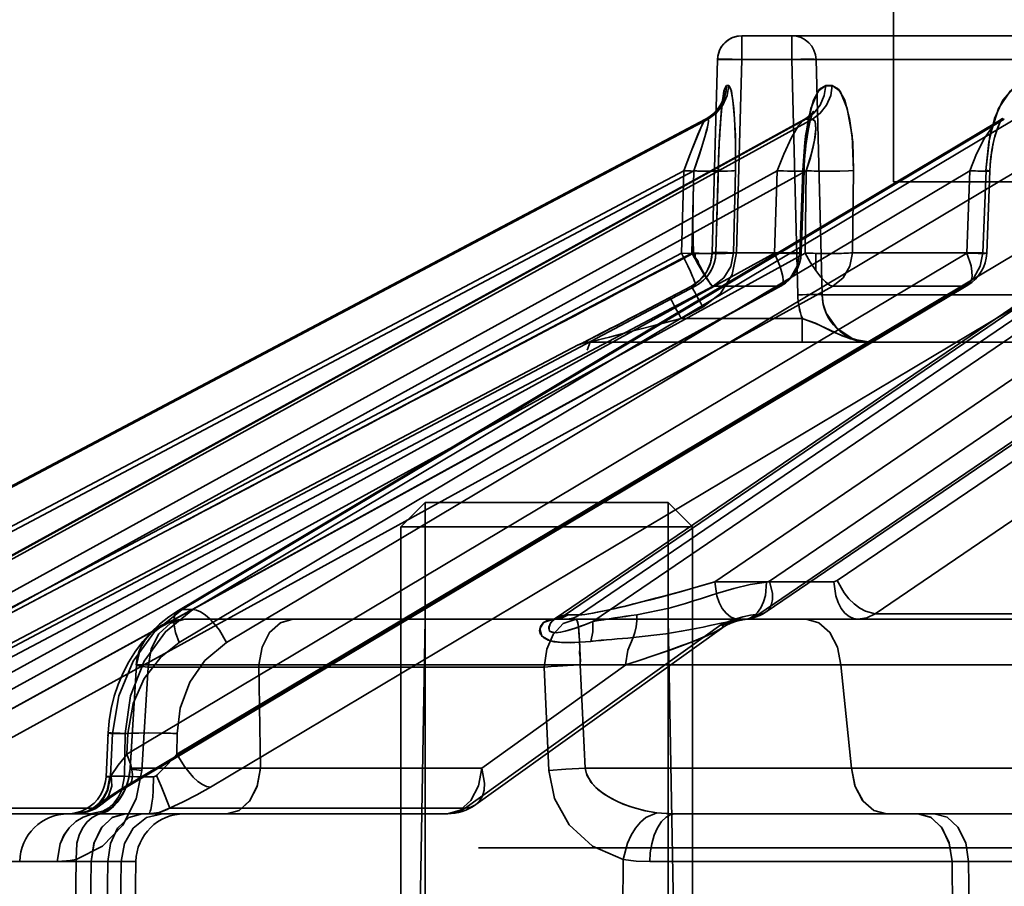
# Model space of a CAD drawing. Header units: millimetres. Extents: x 42175 to 97175, y 10092 to 468192.
# Tile 44 of 256: x 62391 to 62412, y 25522 to 25540. Entities that reach past the tile are written whole.
import ezdxf

# ---------------------------------------------------------------- set-up
doc = ezdxf.new("R2010")
doc.units = ezdxf.units.MM
doc.header["$XCLIPFRAME"] = 2
doc.layers.add('EC-MTR_250-0_7OBJ', color=8, linetype='Continuous')
doc.layers.add('HEX_HEAD_SCR_M6X16OBJ', color=8, linetype='Continuous')
picture_1 = doc.add_image_def('image1.bmp', size_in_pixel=(951, 911))

msp = doc.modelspace()

# ---------------------------------------------------------------- linework, layer by layer
at = {"layer": 'EC-MTR_250-0_7OBJ', "color": 8, "linetype": 'Continuous', "lineweight": 35, "ltscale": 100}
for p, q in [((62409.409, 25536.827), (62409.409, 25595.327)), ((62406.289, 25539.34), (62406.289, 25539.827)), ((62458.107, 25539.827), (62406.289, 25539.827)), ((62407.316, 25539.34), (62407.316, 25539.827)), ((62405.789, 25539.341), (62405.681, 25535.364)), ((62405.681, 25535.364), (62405.79, 25539.34)), ((62458.127, 25539.34), (62405.79, 25539.34)), ((62406.181, 25535.364), (62406.289, 25539.34)), ((62407.438, 25534.501), (62407.316, 25539.34)), ((62407.937, 25534.501), (62407.815, 25539.34)), ((62407.815, 25539.34), (62407.937, 25534.501)), ((62405.895, 25538.505), (62405.885, 25538.478)), ((62405.891, 25538.455), (62405.895, 25538.483)), ((62405.901, 25538.522), (62405.895, 25538.504)), ((62405.87, 25538.446), (62405.849, 25538.407)), ((62405.869, 25538.262), (62405.873, 25538.308)), ((62405.885, 25538.478), (62405.87, 25538.445)), ((62405.878, 25538.349), (62405.882, 25538.388)), ((62405.882, 25538.388), (62405.887, 25538.424)), ((62405.887, 25538.423), (62405.891, 25538.455)), ((62386.472, 25528.027), (62405.548, 25538.115)), ((62405.544, 25538.114), (62386.472, 25528.027)), ((62386.52, 25528.028), (62405.593, 25538.115)), ((62407.57, 25538.105), (62389.236, 25528.021)), ((62389.265, 25528.028), (62407.605, 25538.115)), ((62389.399, 25528.028), (62407.739, 25538.115)), ((62411.586, 25538.083), (62394.702, 25528.007)), ((62394.783, 25528.028), (62411.686, 25538.115)), ((62395.001, 25528.028), (62411.903, 25538.115)), ((62402.655, 25527.917), (62417.633, 25538.115)), ((62402.951, 25527.919), (62417.926, 25538.115)), ((62405.656, 25538.186), (62405.602, 25538.148)), ((62405.856, 25538.11), (62405.86, 25538.164)), ((62405.864, 25538.214), (62405.869, 25538.262)), ((62407.746, 25538.255), (62407.729, 25538.233)), ((62411.616, 25538.104), (62411.586, 25538.083)), ((62411.635, 25538.119), (62411.615, 25538.103)), ((62417.436, 25538.044), (62402.451, 25527.842)), ((62405.835, 25537.808), (62405.843, 25537.936)), ((62405.839, 25537.873), (62405.847, 25537.996)), ((62405.824, 25537.601), (62405.832, 25537.741)), ((62405.828, 25537.672), (62405.835, 25537.808)), ((62405.832, 25537.741), (62405.839, 25537.873)), ((62405.818, 25537.453), (62405.824, 25537.601)), ((62407.596, 25537.472), (62407.607, 25537.569)), ((62405.806, 25537.138), (62405.812, 25537.299)), ((62405.812, 25537.299), (62405.818, 25537.453)), ((62407.579, 25537.267), (62407.587, 25537.372)), ((62405.756, 25535.362), (62405.806, 25537.138)), ((62386.753, 25527.348), (62405.097, 25537.05)), ((62386.955, 25527.348), (62405.299, 25537.05)), ((62389.375, 25527.348), (62407.015, 25537.05)), ((62389.974, 25527.348), (62407.613, 25537.05)), ((62394.722, 25527.348), (62410.979, 25537.05)), ((62395.694, 25527.348), (62411.95, 25537.05)), ((62403.226, 25527.782), (62416.837, 25537.05)), ((62405.097, 25537.05), (62405.049, 25535.357)), ((62405.263, 25535.357), (62405.299, 25537.05)), ((62405.733, 25528.599), (62418.144, 25537.05)), ((62405.802, 25537.057), (62405.754, 25535.364)), ((62406.156, 25537.057), (62406.119, 25535.364)), ((62406.119, 25535.364), (62406.156, 25537.057)), ((62407.015, 25537.05), (62406.957, 25535.357)), ((62407.541, 25537.057), (62407.484, 25535.364)), ((62407.511, 25535.358), (62407.568, 25537.05)), ((62407.613, 25537.05), (62407.59, 25535.357)), ((62408.588, 25537.057), (62408.564, 25535.364)), ((62408.564, 25535.364), (62408.588, 25537.057)), ((62410.979, 25537.05), (62410.914, 25535.357)), ((62411.324, 25535.354), (62411.389, 25537.047)), ((62409.409, 25536.827), (62511.109, 25536.827)), ((62385.564, 25525.056), (62405.049, 25535.357)), ((62385.777, 25525.056), (62405.263, 25535.357)), ((62388.221, 25525.056), (62406.957, 25535.357)), ((62388.853, 25525.056), (62407.59, 25535.357)), ((62393.646, 25525.056), (62410.914, 25535.357)), ((62394.673, 25525.056), (62411.94, 25535.357)), ((62405.326, 25535.355), (62405.326, 25535.238)), ((62405.673, 25535.272), (62405.653, 25535.179)), ((62405.681, 25535.364), (62405.673, 25535.271)), ((62405.754, 25535.364), (62405.681, 25535.364)), ((62407.484, 25535.364), (62406.119, 25535.364)), ((62406.859, 25528.614), (62416.767, 25535.357)), ((62407.808, 25534.998), (62407.808, 25535.353)), ((62408.252, 25528.622), (62418.148, 25535.357)), ((62411.242, 25535.364), (62408.564, 25535.364)), ((62405.654, 25535.18), (62405.623, 25535.089)), ((62405.474, 25534.85), (62405.406, 25534.783)), ((62405.533, 25534.924), (62405.473, 25534.849)), ((62405.583, 25535.005), (62405.533, 25534.924)), ((62385.698, 25524.299), (62405.33, 25534.678)), ((62385.843, 25524.376), (62405.328, 25534.677)), ((62386.211, 25524.376), (62405.696, 25534.677)), ((62388.334, 25524.376), (62407.071, 25534.677)), ((62388.361, 25524.383), (62407.097, 25534.684)), ((62389.425, 25524.376), (62408.16, 25534.677)), ((62393.59, 25524.376), (62410.859, 25534.677)), ((62393.667, 25524.397), (62410.934, 25534.698)), ((62395.361, 25524.376), (62412.627, 25534.677)), ((62405.252, 25534.677), (62404.73, 25534.402)), ((62405.252, 25534.677), (62404.808, 25534.443)), ((62405.252, 25534.677), (62404.808, 25534.443)), ((62405.333, 25534.726), (62405.252, 25534.677)), ((62405.328, 25534.677), (62405.252, 25534.677)), ((62405.407, 25534.784), (62405.332, 25534.725)), ((62407.071, 25534.677), (62405.696, 25534.677)), ((62406.635, 25527.934), (62416.544, 25534.677)), ((62406.791, 25527.981), (62416.699, 25534.723)), ((62410.859, 25534.677), (62408.16, 25534.677)), ((62409.029, 25527.942), (62418.924, 25534.677)), ((62412.817, 25534.501), (62407.937, 25534.501)), ((62404.472, 25534.267), (62404.27, 25534.162)), ((62404.73, 25534.402), (62404.472, 25534.267)), ((62404.508, 25534.286), (62404.472, 25534.267)), ((62405.041, 25534.014), (62405.486, 25534.248)), ((62405.486, 25534.248), (62405.484, 25534.247)), ((62404.114, 25534.08), (62403.967, 25534.003)), ((62404.27, 25534.162), (62404.114, 25534.08)), ((62403.726, 25533.878), (62403.603, 25533.814)), ((62403.857, 25533.946), (62403.726, 25533.878)), ((62403.967, 25534.003), (62403.857, 25533.946)), ((62403.884, 25533.96), (62403.857, 25533.946)), ((62407.532, 25534.014), (62405.041, 25534.014)), ((62407.532, 25534.014), (62407.532, 25533.527)), ((62403.322, 25533.669), (62403.101, 25533.555)), ((62403.603, 25533.814), (62403.304, 25533.659)), ((62402.921, 25533.47), (62384.819, 25523.942)), ((62402.921, 25533.47), (62402.93, 25533.47)), ((62402.959, 25533.484), (62402.959, 25533.483)), ((62402.982, 25533.495), (62402.97, 25533.489)), ((62403.016, 25533.512), (62402.982, 25533.495)), ((62403.116, 25533.563), (62403.016, 25533.512)), ((62403.154, 25533.527), (62407.532, 25533.527)), ((62407.532, 25533.527), (62408.937, 25533.527)), ((62408.937, 25533.527), (62458.272, 25533.527)), ((62408.179, 25528.599), (62405.733, 25528.599)), ((62394.702, 25528.007), (62394.505, 25527.877)), ((62395.001, 25528.028), (62394.783, 25528.028)), ((62402.427, 25527.827), (62394.835, 25527.827)), ((62399.776, 25527.827), (62399.637, 25519.827)), ((62402.419, 25527.826), (62402.422, 25527.827)), ((62402.426, 25527.829), (62402.421, 25527.827)), ((62402.663, 25527.827), (62402.427, 25527.827)), ((62402.451, 25527.842), (62402.437, 25527.833)), ((62412.693, 25527.827), (62402.663, 25527.827)), ((62402.715, 25527.919), (62402.951, 25527.919)), ((62404.776, 25527.827), (62404.916, 25519.827)), ((62415.787, 25527.942), (62409.029, 25527.942)), ((62400.601, 25523.942), (62405.858, 25527.712)), ((62400.816, 25524.015), (62405.868, 25527.64)), ((62405.869, 25527.64), (62405.944, 25527.689)), ((62405.942, 25527.688), (62406.023, 25527.731)), ((62393.841, 25526.891), (62393.709, 25524.759)), ((62393.713, 25524.763), (62393.841, 25526.891)), ((62393.954, 25524.717), (62394.084, 25526.845)), ((62402.226, 25526.845), (62394.084, 25526.845)), ((62403.899, 25526.889), (62396.357, 25526.89)), ((62396.357, 25526.89), (62396.392, 25524.765)), ((62396.392, 25524.765), (62396.357, 25526.89)), ((62403.9, 25526.89), (62400.939, 25524.765)), ((62402.318, 25524.717), (62402.226, 25526.845)), ((62403.067, 25524.763), (62402.964, 25526.891)), ((62415.865, 25526.889), (62408.323, 25526.89)), ((62408.323, 25526.89), (62408.546, 25524.765)), ((62408.546, 25524.765), (62408.323, 25526.89)), ((62393.215, 25524.59), (62393.257, 25525.487)), ((62393.31, 25524.599), (62393.351, 25525.478)), ((62393.61, 25525.478), (62393.351, 25525.478)), ((62393.597, 25524.599), (62393.61, 25525.478)), ((62393.646, 25525.056), (62393.666, 25525.478)), ((62394.673, 25525.056), (62394.679, 25525.478)), ((62400.939, 25524.765), (62396.392, 25524.765)), ((62413.093, 25524.765), (62408.546, 25524.765)), ((62393.597, 25524.599), (62393.31, 25524.599)), ((62392.963, 25523.942), (62388.565, 25523.942)), ((62400.601, 25523.942), (62394.522, 25523.942)), ((62393.616, 25523.827), (62384.871, 25523.827)), ((62393.956, 25523.827), (62393.616, 25523.827)), ((62400.233, 25523.827), (62393.956, 25523.827)), ((62404.927, 25523.827), (62409.905, 25523.827)), ((62409.905, 25523.827), (62410.244, 25523.827)), ((62410.244, 25523.827), (62423.905, 25523.827)), ((62527.392, 25523.127), (62400.873, 25523.127)), ((62393.83, 25522.845), (62383.869, 25522.845)), ((62392.91, 25522.844), (62391.44, 25522.845)), ((62392.576, 25520.845), (62392.604, 25522.889)), ((62392.909, 25522.845), (62392.885, 25520.845)), ((62393.225, 25520.845), (62393.249, 25522.845)), ((62393.498, 25520.845), (62393.528, 25522.845)), ((62393.795, 25520.845), (62393.83, 25522.845)), ((62403.828, 25520.845), (62403.851, 25522.889)), ((62404.396, 25522.845), (62451.416, 25522.845)), ((62410.636, 25520.845), (62410.611, 25522.845)), ((62410.951, 25522.845), (62410.976, 25520.845))]:
    msp.add_line(p, q, dxfattribs=at)
at = {"layer": 'EC-MTR_250-0_7OBJ', "color": 8, "linetype": 'Continuous', "lineweight": 35, "ltscale": 100, "flags": 128}
for points in [[(62406.15, 25539.807), (62406.085, 25539.783), (62406.023, 25539.75), (62405.966, 25539.709), (62405.916, 25539.66), (62405.873, 25539.605), (62405.838, 25539.544), (62405.813, 25539.479), (62405.796, 25539.411), (62405.789, 25539.341)], [(62406.289, 25539.827), (62406.219, 25539.822), (62406.15, 25539.807)], [(62405.79, 25539.34), (62405.806, 25539.344), (62405.822, 25539.344), (62405.842, 25539.345), (62405.867, 25539.346), (62405.929, 25539.346), (62406.005, 25539.346), (62406.093, 25539.344), (62406.189, 25539.343), (62406.289, 25539.34)], [(62406.289, 25539.34), (62406.189, 25539.343), (62406.093, 25539.344), (62406.005, 25539.346), (62405.929, 25539.346), (62405.867, 25539.346), (62405.842, 25539.345), (62405.822, 25539.344), (62405.806, 25539.344), (62405.796, 25539.343)], [(62407.316, 25539.34), (62407.411, 25539.342), (62407.502, 25539.344), (62407.587, 25539.345), (62407.662, 25539.345), (62407.724, 25539.345), (62407.75, 25539.344), (62407.771, 25539.344), (62407.789, 25539.343), (62407.802, 25539.342), (62407.815, 25539.34)], [(62405.593, 25538.115), (62405.762, 25538.234), (62405.898, 25538.4), (62405.985, 25538.597), (62406.018, 25538.802)], [(62405.802, 25537.057), (62405.824, 25537.637), (62405.854, 25538.127), (62405.89, 25538.5), (62405.931, 25538.727), (62405.973, 25538.802)], [(62405.973, 25538.802), (62405.92, 25538.686), (62405.871, 25538.332), (62405.831, 25537.768), (62405.802, 25537.057)], [(62406.018, 25538.802), (62406.006, 25538.802), (62405.973, 25538.802)], [(62406.018, 25538.802), (62406.074, 25538.686), (62406.124, 25538.332), (62406.155, 25537.768), (62406.156, 25537.057)], [(62406.156, 25537.057), (62406.157, 25537.637), (62406.139, 25538.127), (62406.106, 25538.5), (62406.063, 25538.727), (62406.018, 25538.802)], [(62407.541, 25537.057), (62407.583, 25537.637), (62407.659, 25538.127), (62407.763, 25538.5), (62407.885, 25538.727), (62408.014, 25538.802)], [(62408.014, 25538.802), (62407.855, 25538.686), (62407.709, 25538.332), (62407.599, 25537.768), (62407.541, 25537.057)], [(62407.605, 25538.115), (62407.767, 25538.234), (62407.899, 25538.4), (62407.983, 25538.597), (62408.014, 25538.802)], [(62407.739, 25538.115), (62407.901, 25538.234), (62408.032, 25538.4), (62408.116, 25538.597), (62408.147, 25538.802)], [(62408.147, 25538.802), (62408.31, 25538.686), (62408.457, 25538.332), (62408.558, 25537.768), (62408.588, 25537.057)], [(62408.588, 25537.057), (62408.57, 25537.637), (62408.505, 25538.127), (62408.403, 25538.5), (62408.279, 25538.727), (62408.147, 25538.802)], [(62411.307, 25537.057), (62411.365, 25537.637), (62411.485, 25538.127), (62411.654, 25538.5), (62411.853, 25538.727), (62412.064, 25538.802)], [(62412.064, 25538.802), (62411.803, 25538.686), (62411.566, 25538.332), (62411.39, 25537.768), (62411.307, 25537.057)], [(62405.895, 25538.482), (62405.899, 25538.505), (62405.902, 25538.522), (62405.904, 25538.533), (62405.901, 25538.522)], [(62405.849, 25538.407), (62405.822, 25538.363), (62405.789, 25538.318), (62405.75, 25538.272), (62405.706, 25538.228), (62405.656, 25538.186), (62405.602, 25538.148), (62405.544, 25538.114)], [(62405.873, 25538.307), (62405.878, 25538.35), (62405.882, 25538.388)], [(62405.544, 25538.114), (62405.483, 25538.016), (62405.382, 25537.784), (62405.249, 25537.449), (62405.097, 25537.05)], [(62405.544, 25538.114), (62405.505, 25538.058), (62405.473, 25537.993), (62405.387, 25537.796), (62405.309, 25537.605), (62405.208, 25537.343), (62405.097, 25537.05)], [(62405.299, 25537.05), (62405.393, 25537.314), (62405.469, 25537.546), (62405.529, 25537.747), (62405.571, 25537.908), (62405.595, 25538.019), (62405.603, 25538.079), (62405.593, 25538.115)], [(62405.299, 25537.05), (62405.417, 25537.385), (62405.509, 25537.679), (62405.573, 25537.913), (62405.6, 25538.063), (62405.593, 25538.115)], [(62405.548, 25538.115), (62405.558, 25538.115), (62405.593, 25538.115)], [(62405.548, 25538.115), (62405.559, 25538.115), (62405.593, 25538.115)], [(62405.843, 25537.936), (62405.851, 25538.054), (62405.856, 25538.11)], [(62405.847, 25537.997), (62405.851, 25538.055), (62405.856, 25538.111)], [(62405.86, 25538.163), (62405.864, 25538.215), (62405.869, 25538.262)], [(62407.015, 25537.05), (62407.149, 25537.391), (62407.307, 25537.734), (62407.46, 25537.992), (62407.57, 25538.105)], [(62407.669, 25538.173), (62407.625, 25538.139), (62407.569, 25538.104)], [(62407.57, 25538.105), (62407.579, 25538.109), (62407.605, 25538.115)], [(62407.57, 25538.104), (62407.582, 25538.11), (62407.594, 25538.114), (62407.605, 25538.115)], [(62407.613, 25537.05), (62407.697, 25537.314), (62407.757, 25537.546), (62407.795, 25537.747), (62407.81, 25537.908), (62407.806, 25538.019), (62407.789, 25538.079), (62407.739, 25538.115)], [(62407.613, 25537.05), (62407.717, 25537.385), (62407.784, 25537.679), (62407.81, 25537.913), (62407.794, 25538.063), (62407.739, 25538.115)], [(62407.619, 25537.662), (62407.631, 25537.75), (62407.644, 25537.833), (62407.658, 25537.911), (62407.673, 25537.982), (62407.688, 25538.048), (62407.702, 25538.106)], [(62407.688, 25538.048), (62407.702, 25538.106), (62407.717, 25538.157), (62407.73, 25538.2), (62407.742, 25538.234), (62407.751, 25538.257), (62407.757, 25538.272), (62407.746, 25538.255), (62407.729, 25538.233), (62407.704, 25538.205), (62407.67, 25538.173), (62407.625, 25538.139)], [(62410.979, 25537.05), (62411.115, 25537.397), (62411.281, 25537.723), (62411.436, 25537.946), (62411.586, 25538.083)], [(62411.471, 25537.673), (62411.493, 25537.761), (62411.516, 25537.839), (62411.54, 25537.91), (62411.563, 25537.972), (62411.586, 25538.026), (62411.607, 25538.068), (62411.624, 25538.099), (62411.636, 25538.118), (62411.643, 25538.127), (62411.634, 25538.118)], [(62411.49, 25537.746), (62411.509, 25537.816), (62411.53, 25537.881), (62411.551, 25537.941), (62411.572, 25537.993), (62411.592, 25538.038), (62411.61, 25538.074), (62411.625, 25538.101)], [(62411.586, 25538.083), (62411.621, 25538.101), (62411.654, 25538.111), (62411.686, 25538.115)], [(62407.607, 25537.569), (62407.619, 25537.663), (62407.631, 25537.751)], [(62411.389, 25537.047), (62411.395, 25537.162), (62411.405, 25537.275), (62411.418, 25537.382), (62411.434, 25537.485), (62411.452, 25537.583), (62411.472, 25537.675)], [(62407.587, 25537.372), (62407.597, 25537.473), (62407.607, 25537.57)], [(62411.394, 25537.151), (62411.402, 25537.249), (62411.413, 25537.342), (62411.425, 25537.431), (62411.439, 25537.516), (62411.454, 25537.596)], [(62407.568, 25537.05), (62407.573, 25537.16), (62407.579, 25537.268)], [(62407.568, 25537.05), (62407.573, 25537.16), (62407.579, 25537.267)], [(62405.097, 25537.05), (62405.236, 25537.047), (62405.375, 25537.044), (62405.505, 25537.043), (62405.564, 25537.043), (62405.618, 25537.044), (62405.666, 25537.044), (62405.707, 25537.045), (62405.741, 25537.047), (62405.768, 25537.048), (62405.787, 25537.05), (62405.799, 25537.052), (62405.805, 25537.069), (62405.803, 25537.057), (62405.802, 25537.071)], [(62405.097, 25537.05), (62405.236, 25537.047), (62405.375, 25537.044), (62405.505, 25537.043), (62405.564, 25537.043), (62405.618, 25537.044), (62405.666, 25537.044), (62405.707, 25537.045), (62405.741, 25537.047), (62405.768, 25537.048), (62405.787, 25537.05), (62405.799, 25537.052), (62405.805, 25537.069), (62405.803, 25537.057), (62405.802, 25537.071)], [(62405.299, 25537.05), (62405.288, 25536.476), (62405.284, 25535.912), (62405.294, 25535.356)], [(62405.363, 25537.048), (62405.638, 25537.044), (62405.772, 25537.043), (62405.893, 25537.044), (62405.995, 25537.046), (62406.074, 25537.049), (62406.127, 25537.052), (62406.156, 25537.057)], [(62407.015, 25537.05), (62407.146, 25537.047), (62407.271, 25537.044), (62407.328, 25537.044), (62407.382, 25537.043), (62407.429, 25537.043), (62407.471, 25537.044), (62407.505, 25537.044), (62407.533, 25537.045), (62407.552, 25537.047), (62407.564, 25537.049), (62407.541, 25537.057)], [(62407.015, 25537.05), (62407.122, 25537.047), (62407.226, 25537.045), (62407.323, 25537.044), (62407.409, 25537.043), (62407.445, 25537.044), (62407.478, 25537.044), (62407.506, 25537.044), (62407.528, 25537.045), (62407.546, 25537.046), (62407.559, 25537.047), (62407.569, 25537.05)], [(62407.568, 25537.05), (62407.553, 25537.055), (62407.541, 25537.057)], [(62407.831, 25537.045), (62408.078, 25537.043), (62408.306, 25537.045), (62408.482, 25537.05), (62408.588, 25537.057)], [(62410.979, 25537.05), (62411.096, 25537.047), (62411.151, 25537.045), (62411.203, 25537.044), (62411.249, 25537.044), (62411.29, 25537.043), (62411.325, 25537.043), (62411.352, 25537.044), (62411.372, 25537.044), (62411.384, 25537.045), (62411.375, 25537.05), (62411.358, 25537.052), (62411.335, 25537.054), (62411.307, 25537.057)], [(62410.979, 25537.05), (62411.061, 25537.047), (62411.138, 25537.046), (62411.21, 25537.044), (62411.272, 25537.044), (62411.298, 25537.043), (62411.322, 25537.043), (62411.342, 25537.044), (62411.359, 25537.044), (62411.372, 25537.044), (62411.387, 25537.046)], [(62411.31, 25537.056), (62411.276, 25536.21), (62411.242, 25535.364)], [(62411.389, 25537.047), (62411.376, 25537.05), (62411.355, 25537.052), (62411.341, 25537.054), (62411.307, 25537.057)], [(62405.049, 25535.357), (62405.333, 25535.352), (62405.563, 25535.351), (62405.714, 25535.355), (62405.754, 25535.364)], [(62405.049, 25535.357), (62405.237, 25535.353), (62405.424, 25535.351), (62405.594, 25535.351), (62405.717, 25535.356), (62405.754, 25535.364)], [(62405.328, 25534.677), (62405.335, 25534.686), (62405.333, 25534.708), (62405.329, 25534.731), (62405.32, 25534.76), (62405.309, 25534.794), (62405.294, 25534.834), (62405.276, 25534.878), (62405.232, 25534.981), (62405.178, 25535.097), (62405.049, 25535.357)], [(62405.252, 25534.677), (62405.426, 25534.8), (62405.559, 25534.963), (62405.647, 25535.154), (62405.681, 25535.364)], [(62406.119, 25535.364), (62406.093, 25535.36), (62406.053, 25535.357), (62406.005, 25535.355), (62405.953, 25535.353), (62405.9, 25535.352), (62405.846, 25535.351), (62405.794, 25535.351), (62405.743, 25535.351), (62405.695, 25535.351), (62405.65, 25535.351), (62405.608, 25535.351), (62405.569, 25535.352), (62405.533, 25535.352), (62405.501, 25535.352), (62405.47, 25535.353), (62405.442, 25535.353), (62405.412, 25535.354), (62405.382, 25535.354), (62405.351, 25535.355), (62405.321, 25535.356), (62405.294, 25535.356)], [(62405.294, 25535.356), (62405.301, 25535.303), (62405.34, 25535.253), (62405.382, 25535.2), (62405.406, 25535.133), (62405.443, 25535.065), (62405.481, 25534.994), (62405.52, 25534.923), (62405.56, 25534.854), (62405.601, 25534.789), (62405.64, 25534.733), (62405.673, 25534.693), (62405.696, 25534.677)], [(62405.486, 25534.248), (62405.847, 25534.529), (62406.088, 25534.915), (62406.181, 25535.365)], [(62406.181, 25535.364), (62406.088, 25535.366), (62405.993, 25535.368), (62405.902, 25535.369), (62405.821, 25535.37), (62405.786, 25535.37), (62405.756, 25535.369), (62405.731, 25535.369), (62405.711, 25535.368), (62405.696, 25535.367), (62405.681, 25535.364)], [(62406.119, 25535.364), (62406.061, 25535.083), (62405.915, 25534.848), (62405.696, 25534.677)], [(62407.484, 25535.364), (62407.505, 25535.355), (62407.412, 25535.351), (62407.22, 25535.352), (62406.957, 25535.357)], [(62407.071, 25534.677), (62407.091, 25534.681), (62407.108, 25534.692), (62407.13, 25534.731), (62407.135, 25534.76), (62407.137, 25534.794), (62407.129, 25534.878), (62407.106, 25534.981), (62407.068, 25535.097), (62407.018, 25535.224), (62406.957, 25535.357)], [(62407.484, 25535.364), (62407.429, 25535.088), (62407.286, 25534.85), (62407.071, 25534.677)], [(62407.59, 25535.357), (62407.694, 25535.17), (62407.808, 25534.998)], [(62408.564, 25535.364), (62408.526, 25535.361), (62408.481, 25535.358), (62408.433, 25535.356), (62408.384, 25535.355), (62408.336, 25535.353), (62408.288, 25535.352), (62408.242, 25535.352), (62408.199, 25535.351), (62408.158, 25535.351), (62408.119, 25535.351), (62408.083, 25535.351), (62408.05, 25535.351), (62408.02, 25535.351), (62407.991, 25535.351), (62407.962, 25535.351), (62407.929, 25535.351), (62407.895, 25535.352), (62407.864, 25535.352), (62407.835, 25535.352), (62407.808, 25535.353)], [(62408.564, 25535.364), (62408.511, 25535.088), (62408.37, 25534.85), (62408.16, 25534.677)], [(62411.242, 25535.364), (62411.191, 25535.088), (62411.058, 25534.849), (62410.859, 25534.677)], [(62410.859, 25534.677), (62410.923, 25534.692), (62410.973, 25534.731), (62411.006, 25534.794), (62411.023, 25534.878), (62411.021, 25534.981), (62411.002, 25535.097), (62410.914, 25535.357)], [(62411.242, 25535.364), (62411.321, 25535.355), (62411.287, 25535.351), (62411.145, 25535.352), (62410.914, 25535.357)], [(62405.326, 25535.238), (62405.39, 25535.124), (62405.452, 25535.018), (62405.51, 25534.922), (62405.563, 25534.838), (62405.609, 25534.771), (62405.647, 25534.72), (62405.663, 25534.702), (62405.676, 25534.689), (62405.687, 25534.68)], [(62405.624, 25535.091), (62405.583, 25535.004), (62405.533, 25534.924)], [(62408.16, 25534.677), (62408.129, 25534.684), (62408.092, 25534.701), (62408.007, 25534.765), (62407.91, 25534.866), (62407.808, 25534.998)], [(62405.485, 25534.247), (62405.443, 25534.328), (62405.4, 25534.409), (62405.358, 25534.487), (62405.321, 25534.556), (62405.291, 25534.611), (62405.279, 25534.633), (62405.269, 25534.65), (62405.262, 25534.663), (62405.257, 25534.671), (62405.256, 25534.686)], [(62402.93, 25533.47), (62402.945, 25533.476), (62402.956, 25533.481), (62402.968, 25533.488), (62402.983, 25533.495), (62403.019, 25533.513), (62403.04, 25533.524), (62403.062, 25533.535), (62403.11, 25533.56), (62403.163, 25533.587), (62403.218, 25533.615), (62403.335, 25533.675), (62403.457, 25533.738), (62403.584, 25533.804), (62403.715, 25533.872), (62403.984, 25534.012), (62404.258, 25534.155), (62404.808, 25534.443)], [(62404.808, 25534.443), (62404.396, 25534.227), (62404.037, 25534.039), (62403.723, 25533.876), (62403.413, 25533.715), (62403.175, 25533.593), (62402.996, 25533.502), (62402.93, 25533.47)], [(62404.808, 25534.443), (62404.817, 25534.429), (62404.825, 25534.416), (62404.835, 25534.399), (62404.847, 25534.377), (62404.877, 25534.322), (62404.914, 25534.253), (62404.955, 25534.175), (62404.999, 25534.094), (62405.041, 25534.014)], [(62407.937, 25534.501), (62407.924, 25534.503), (62407.911, 25534.504), (62407.894, 25534.505), (62407.872, 25534.505), (62407.846, 25534.506), (62407.784, 25534.506), (62407.709, 25534.506), (62407.624, 25534.505), (62407.533, 25534.503), (62407.438, 25534.501)], [(62408.937, 25533.527), (62408.741, 25533.547), (62408.557, 25533.604), (62408.241, 25533.813), (62408.024, 25534.123), (62407.962, 25534.305), (62407.937, 25534.501)], [(62405.041, 25534.014), (62404.489, 25533.869), (62403.95, 25533.729), (62403.69, 25533.661), (62403.567, 25533.63), (62403.451, 25533.6), (62403.396, 25533.586), (62403.344, 25533.572), (62403.295, 25533.56), (62403.252, 25533.549), (62403.216, 25533.54), (62403.189, 25533.533), (62403.178, 25533.531), (62403.17, 25533.524), (62403.11, 25533.363)], [(62408.937, 25533.527), (62408.52, 25533.592), (62408.159, 25533.741), (62407.803, 25533.916), (62407.532, 25534.014)], [(62408.937, 25533.527), (62408.641, 25533.561), (62408.351, 25533.656), (62408.091, 25533.778), (62407.826, 25533.906), (62407.532, 25534.014)], [(62402.97, 25533.489), (62402.959, 25533.484)], [(62402.964, 25533.486), (62402.981, 25533.493), (62402.994, 25533.498), (62403.009, 25533.503), (62403.025, 25533.508), (62403.042, 25533.512), (62403.061, 25533.516), (62403.08, 25533.52), (62403.1, 25533.523), (62403.12, 25533.525), (62403.141, 25533.527), (62403.162, 25533.527)], [(62403.12, 25533.525), (62403.141, 25533.527), (62403.162, 25533.527)], [(62405.733, 25528.599), (62405.473, 25528.523), (62405.23, 25528.452), (62405.003, 25528.388), (62404.791, 25528.33), (62404.593, 25528.276), (62404.408, 25528.228), (62404.235, 25528.184), (62404.075, 25528.144), (62403.925, 25528.107), (62403.786, 25528.074), (62403.656, 25528.043), (62403.536, 25528.015), (62403.425, 25527.991), (62403.321, 25527.97), (62403.226, 25527.952), (62403.138, 25527.937), (62403.061, 25527.927), (62402.998, 25527.921), (62402.951, 25527.919)], [(62405.733, 25528.599), (62405.467, 25528.521), (62405.209, 25528.448), (62404.964, 25528.379), (62404.733, 25528.316), (62404.516, 25528.258), (62404.31, 25528.204), (62404.07, 25528.143), (62403.869, 25528.093), (62403.709, 25528.056), (62403.585, 25528.028), (62403.492, 25528.007), (62403.35, 25527.978), (62403.185, 25527.947), (62403.061, 25527.928), (62402.951, 25527.919)], [(62404.127, 25527.919), (62404.796, 25528.059), (62405.129, 25528.154), (62405.295, 25528.205), (62405.461, 25528.256), (62405.627, 25528.309), (62405.794, 25528.362), (62406.127, 25528.461), (62406.461, 25528.541), (62406.797, 25528.59)], [(62406.797, 25528.59), (62406.461, 25528.541), (62406.127, 25528.461), (62405.794, 25528.362), (62405.627, 25528.309), (62405.461, 25528.257), (62405.295, 25528.205), (62405.129, 25528.154), (62404.796, 25528.059), (62404.127, 25527.919)], [(62405.733, 25528.599), (62405.773, 25528.311), (62405.82, 25528.173), (62405.885, 25528.05), (62405.964, 25527.95), (62406.052, 25527.879), (62406.141, 25527.84), (62406.229, 25527.827)], [(62406.229, 25527.827), (62406.142, 25527.839), (62406.053, 25527.879), (62405.965, 25527.95), (62405.886, 25528.049), (62405.821, 25528.172), (62405.773, 25528.311), (62405.733, 25528.599)], [(62406.797, 25528.591), (62406.773, 25528.316), (62406.734, 25528.183), (62406.678, 25528.063), (62406.608, 25527.964), (62406.527, 25527.89), (62406.44, 25527.844), (62406.353, 25527.823)], [(62406.635, 25527.934), (62406.725, 25527.949), (62406.801, 25527.988), (62406.86, 25528.051), (62406.901, 25528.135), (62406.922, 25528.237), (62406.922, 25528.354), (62406.859, 25528.614)], [(62406.859, 25528.614), (62406.839, 25528.603), (62406.819, 25528.595), (62406.797, 25528.591)], [(62408.179, 25528.599), (62408.198, 25528.601), (62408.252, 25528.622)], [(62408.179, 25528.599), (62408.219, 25528.312), (62408.266, 25528.174), (62408.331, 25528.052), (62408.409, 25527.952), (62408.496, 25527.881), (62408.587, 25527.84), (62408.675, 25527.827)], [(62409.029, 25527.942), (62408.828, 25527.992), (62408.714, 25528.055), (62408.6, 25528.143), (62408.492, 25528.25), (62408.395, 25528.371), (62408.252, 25528.622)], [(62394.783, 25528.028), (62394.215, 25527.57), (62393.772, 25526.966), (62393.477, 25526.256), (62393.351, 25525.478)], [(62393.61, 25525.478), (62393.719, 25526.256), (62394.001, 25526.966), (62394.436, 25527.57), (62395.001, 25528.028)], [(62394.702, 25528.007), (62394.662, 25527.971), (62394.632, 25527.917), (62394.616, 25527.845), (62394.612, 25527.759), (62394.623, 25527.662), (62394.646, 25527.558), (62394.722, 25527.348)], [(62394.783, 25528.028), (62394.741, 25528.023), (62394.702, 25528.007)], [(62395.694, 25527.348), (62395.546, 25527.601), (62395.453, 25527.722), (62395.354, 25527.83), (62395.254, 25527.918), (62395.159, 25527.98), (62395.074, 25528.016), (62395.001, 25528.028)], [(62406.359, 25527.823), (62406.435, 25527.834), (62406.511, 25527.851), (62406.584, 25527.875), (62406.656, 25527.904), (62406.725, 25527.94), (62406.791, 25527.981)], [(62394.505, 25527.877), (62394.317, 25527.727), (62394.138, 25527.558), (62393.972, 25527.372), (62393.82, 25527.17), (62393.685, 25526.954), (62393.566, 25526.726), (62393.465, 25526.489), (62393.383, 25526.244), (62393.321, 25525.994)], [(62394.836, 25527.827), (62394.483, 25527.762), (62394.309, 25527.676), (62394.153, 25527.556), (62394.023, 25527.407), (62393.927, 25527.238), (62393.841, 25526.891)], [(62394.836, 25527.827), (62394.483, 25527.762), (62394.309, 25527.676), (62394.153, 25527.556), (62394.023, 25527.406), (62393.927, 25527.238), (62393.841, 25526.891)], [(62394.084, 25526.845), (62394.143, 25527.217), (62394.301, 25527.53), (62394.543, 25527.748), (62394.836, 25527.827)], [(62396.357, 25526.89), (62396.423, 25527.254), (62396.577, 25527.556), (62396.799, 25527.757), (62397.058, 25527.827)], [(62396.357, 25526.89), (62396.423, 25527.253), (62396.578, 25527.556), (62396.8, 25527.757), (62397.058, 25527.827)], [(62403.181, 25527.373), (62402.959, 25527.354), (62402.76, 25527.345), (62402.583, 25527.347), (62402.43, 25527.364), (62402.305, 25527.398), (62402.211, 25527.449), (62402.152, 25527.519), (62402.13, 25527.599), (62402.147, 25527.682), (62402.202, 25527.754), (62402.287, 25527.804), (62402.395, 25527.826)], [(62402.395, 25527.826), (62402.213, 25527.763), (62402.133, 25527.629), (62402.179, 25527.479), (62402.345, 25527.382), (62402.585, 25527.347), (62402.849, 25527.348), (62403.181, 25527.373)], [(62402.226, 25526.845), (62402.276, 25527.21), (62402.408, 25527.517), (62402.613, 25527.738), (62402.885, 25527.827)], [(62402.655, 25527.917), (62402.472, 25527.855), (62402.381, 25527.781), (62402.344, 25527.731), (62402.317, 25527.639), (62402.337, 25527.586), (62402.396, 25527.554), (62402.474, 25527.549), (62402.562, 25527.559), (62402.657, 25527.581), (62402.727, 25527.6), (62402.863, 25527.644), (62402.971, 25527.683), (62403.092, 25527.729), (62403.226, 25527.782)], [(62402.655, 25527.917), (62402.45, 25527.841), (62402.363, 25527.759), (62402.318, 25527.663), (62402.337, 25527.586), (62402.445, 25527.548), (62402.566, 25527.56), (62402.71, 25527.595), (62402.869, 25527.646), (62403.038, 25527.708), (62403.226, 25527.782)], [(62402.655, 25527.917), (62402.529, 25527.849), (62402.395, 25527.826)], [(62402.395, 25527.826), (62402.529, 25527.849), (62402.655, 25527.917)], [(62402.427, 25527.827), (62402.406, 25527.827), (62402.395, 25527.826)], [(62402.437, 25527.833), (62402.426, 25527.828)], [(62402.427, 25527.827), (62402.526, 25527.837), (62402.623, 25527.868), (62402.715, 25527.919)], [(62402.655, 25527.917), (62402.676, 25527.918), (62402.695, 25527.919), (62402.715, 25527.919)], [(62402.663, 25527.827), (62402.737, 25527.833), (62402.811, 25527.85), (62402.883, 25527.879), (62402.951, 25527.919)], [(62402.951, 25527.919), (62402.883, 25527.879), (62402.811, 25527.85), (62402.737, 25527.833), (62402.663, 25527.827)], [(62402.964, 25526.891), (62402.974, 25526.999), (62402.953, 25527.12), (62402.956, 25527.242), (62402.951, 25527.369), (62402.944, 25527.496), (62402.934, 25527.617), (62402.92, 25527.722), (62402.904, 25527.798), (62402.885, 25527.827)], [(62402.885, 25527.827), (62402.899, 25527.812), (62402.913, 25527.762), (62402.927, 25527.676), (62402.939, 25527.556), (62402.949, 25527.407), (62402.957, 25527.238), (62402.961, 25527.064), (62402.964, 25526.891)], [(62403.181, 25527.373), (62403.223, 25527.568), (62403.226, 25527.782)], [(62403.226, 25527.782), (62403.223, 25527.567), (62403.181, 25527.373)], [(62404.051, 25527.449), (62404.089, 25527.554), (62404.115, 25527.67), (62404.128, 25527.794), (62404.127, 25527.919)], [(62406.353, 25527.823), (62406.138, 25527.795), (62405.897, 25527.751), (62405.632, 25527.696), (62405.492, 25527.667), (62405.346, 25527.637), (62405.197, 25527.609), (62405.043, 25527.58), (62404.726, 25527.527), (62404.051, 25527.45)], [(62405.858, 25527.712), (62405.98, 25527.771), (62406.146, 25527.831), (62406.312, 25527.878), (62406.468, 25527.911), (62406.635, 25527.934)], [(62405.858, 25527.712), (62405.897, 25527.717), (62405.939, 25527.727), (62405.985, 25527.74), (62406.035, 25527.754), (62406.086, 25527.768), (62406.14, 25527.782), (62406.194, 25527.795), (62406.248, 25527.806), (62406.301, 25527.816), (62406.353, 25527.823)], [(62406.353, 25527.823), (62406.233, 25527.803), (62406.101, 25527.77), (62405.972, 25527.733), (62405.858, 25527.712)], [(62406.02, 25527.73), (62406.107, 25527.766), (62406.193, 25527.793), (62406.279, 25527.812)], [(62406.102, 25527.764), (62406.187, 25527.792), (62406.271, 25527.811)], [(62406.282, 25527.813), (62406.308, 25527.817), (62406.334, 25527.82), (62406.359, 25527.823)], [(62406.635, 25527.934), (62406.546, 25527.879), (62406.451, 25527.841), (62406.353, 25527.823)], [(62407.613, 25527.827), (62407.875, 25527.757), (62408.1, 25527.556), (62408.257, 25527.253), (62408.323, 25526.89)], [(62409.029, 25527.942), (62408.857, 25527.856), (62408.675, 25527.827)], [(62403.899, 25526.889), (62404.139, 25526.968), (62404.54, 25527.101), (62404.846, 25527.208), (62405.068, 25527.289), (62405.267, 25527.365), (62405.457, 25527.44), (62405.598, 25527.5), (62405.715, 25527.554), (62405.821, 25527.61), (62405.888, 25527.655), (62405.912, 25527.693), (62405.858, 25527.712)], [(62405.858, 25527.712), (62405.912, 25527.692), (62405.886, 25527.654), (62405.818, 25527.608), (62405.708, 25527.551), (62405.591, 25527.497), (62405.447, 25527.436), (62405.253, 25527.359), (62405.058, 25527.285), (62404.833, 25527.203), (62404.523, 25527.095), (62404.133, 25526.966), (62403.899, 25526.889)], [(62393.666, 25525.478), (62393.772, 25526.093), (62393.999, 25526.608), (62394.34, 25527.049), (62394.722, 25527.348)], [(62395.694, 25527.348), (62395.249, 25526.982), (62394.94, 25526.533), (62394.742, 25525.997), (62394.679, 25525.478)], [(62404.051, 25527.449), (62403.946, 25527.19), (62403.899, 25526.889)], [(62393.841, 25526.891), (62393.852, 25526.879), (62393.888, 25526.871), (62393.923, 25526.865), (62393.968, 25526.858), (62394.022, 25526.852), (62394.084, 25526.845)], [(62393.841, 25526.891), (62393.852, 25526.879), (62393.888, 25526.871), (62393.923, 25526.865), (62393.968, 25526.858), (62394.022, 25526.852), (62394.084, 25526.845)], [(62396.357, 25526.89), (62395.9, 25526.89), (62395.387, 25526.89), (62394.854, 25526.89), (62394.617, 25526.89), (62394.368, 25526.89), (62394.102, 25526.89), (62393.914, 25526.89), (62393.841, 25526.891)], [(62402.964, 25526.891), (62402.929, 25526.889), (62402.897, 25526.888), (62402.864, 25526.887), (62402.826, 25526.885), (62402.787, 25526.883), (62402.748, 25526.881), (62402.706, 25526.879), (62402.66, 25526.876), (62402.61, 25526.873), (62402.555, 25526.87), (62402.496, 25526.866), (62402.433, 25526.862), (62402.367, 25526.857), (62402.298, 25526.851), (62402.226, 25526.845)], [(62402.964, 25526.891), (62403.702, 25526.89), (62404.742, 25526.89), (62405.582, 25526.89), (62406.098, 25526.89), (62406.924, 25526.89), (62407.76, 25526.891), (62408.323, 25526.89)], [(62393.321, 25525.994), (62393.279, 25525.741), (62393.257, 25525.487)], [(62393.666, 25525.478), (62393.585, 25525.481), (62393.507, 25525.484), (62393.436, 25525.486), (62393.374, 25525.488), (62393.348, 25525.488), (62393.324, 25525.489), (62393.304, 25525.489), (62393.287, 25525.489), (62393.274, 25525.489), (62393.261, 25525.488), (62393.249, 25525.428)], [(62393.257, 25525.487), (62393.271, 25525.485), (62393.282, 25525.483), (62393.296, 25525.482), (62393.312, 25525.481), (62393.351, 25525.478)], [(62393.61, 25525.478), (62393.726, 25525.484), (62393.892, 25525.488), (62394.095, 25525.489), (62394.315, 25525.487)], [(62393.323, 25524.612), (62393.466, 25524.825), (62393.647, 25525.056)], [(62393.647, 25525.056), (62393.466, 25524.825), (62393.323, 25524.612)], [(62393.667, 25524.397), (62393.707, 25524.433), (62393.736, 25524.487), (62393.753, 25524.555), (62393.757, 25524.637), (62393.747, 25524.731), (62393.726, 25524.834), (62393.646, 25525.056)], [(62394.673, 25525.056), (62394.496, 25524.854), (62394.303, 25524.661)], [(62394.303, 25524.661), (62394.496, 25524.854), (62394.673, 25525.056)], [(62394.673, 25525.056), (62394.826, 25524.796), (62395.009, 25524.577), (62395.104, 25524.493), (62395.196, 25524.43), (62395.283, 25524.391), (62395.361, 25524.376)], [(62393.954, 25524.717), (62393.836, 25524.132), (62393.56, 25523.593), (62393.142, 25523.158), (62392.604, 25522.889)], [(62393.709, 25524.759), (62393.7, 25524.67), (62393.686, 25524.582), (62393.665, 25524.497), (62393.64, 25524.416), (62393.61, 25524.341), (62393.576, 25524.271), (62393.539, 25524.207), (62393.501, 25524.149), (62393.46, 25524.096), (62393.418, 25524.047), (62393.375, 25524.004), (62393.332, 25523.965), (62393.289, 25523.931), (62393.246, 25523.902), (62393.206, 25523.878), (62393.169, 25523.859), (62393.137, 25523.846)], [(62393.168, 25523.849), (62393.256, 25523.891), (62393.368, 25523.977), (62393.445, 25524.059), (62393.501, 25524.133), (62393.562, 25524.233), (62393.611, 25524.334), (62393.655, 25524.448), (62393.697, 25524.621), (62393.713, 25524.763)], [(62393.709, 25524.76), (62393.724, 25524.751), (62393.744, 25524.746), (62393.771, 25524.741), (62393.807, 25524.735), (62393.849, 25524.729), (62393.954, 25524.717)], [(62396.392, 25524.762), (62395.355, 25524.764), (62394.515, 25524.765), (62393.993, 25524.765), (62393.713, 25524.763)], [(62393.713, 25524.763), (62393.793, 25524.763), (62393.918, 25524.764), (62394.089, 25524.765), (62394.304, 25524.765), (62394.553, 25524.765), (62394.719, 25524.765), (62395.088, 25524.765), (62395.586, 25524.764), (62396.008, 25524.763), (62396.392, 25524.762)], [(62393.713, 25524.763), (62393.73, 25524.749), (62393.757, 25524.744), (62393.793, 25524.737), (62393.839, 25524.731), (62393.893, 25524.724), (62393.954, 25524.717)], [(62395.697, 25523.827), (62395.951, 25523.896), (62396.165, 25524.087), (62396.322, 25524.388), (62396.392, 25524.765)], [(62396.392, 25524.765), (62396.326, 25524.4), (62396.173, 25524.097), (62395.953, 25523.897), (62395.697, 25523.827)], [(62400.939, 25524.765), (62400.873, 25524.402), (62400.718, 25524.099), (62400.495, 25523.898), (62400.233, 25523.827)], [(62400.233, 25523.827), (62400.495, 25523.898), (62400.718, 25524.099), (62400.873, 25524.402), (62400.939, 25524.765)], [(62400.601, 25523.942), (62400.716, 25523.964), (62400.815, 25524.014), (62400.895, 25524.091), (62400.953, 25524.192), (62400.987, 25524.315), (62400.996, 25524.454), (62400.939, 25524.765)], [(62400.939, 25524.765), (62400.996, 25524.454), (62400.987, 25524.315), (62400.953, 25524.192), (62400.895, 25524.091), (62400.815, 25524.014), (62400.716, 25523.964), (62400.601, 25523.942)], [(62403.067, 25524.763), (62402.668, 25524.744), (62402.318, 25524.717)], [(62403.851, 25522.889), (62403.218, 25523.158), (62402.739, 25523.597), (62402.435, 25524.138), (62402.318, 25524.717)], [(62408.546, 25524.762), (62408.161, 25524.763), (62407.672, 25524.764), (62406.973, 25524.765), (62406.346, 25524.765), (62406.043, 25524.765), (62405.489, 25524.766), (62404.899, 25524.766), (62404.297, 25524.765), (62403.685, 25524.764), (62403.067, 25524.763)], [(62403.067, 25524.763), (62403.093, 25524.646), (62403.193, 25524.469), (62403.285, 25524.368), (62403.393, 25524.277), (62403.527, 25524.187), (62403.688, 25524.099), (62403.85, 25524.027), (62404.053, 25523.956), (62404.31, 25523.889), (62404.542, 25523.849)], [(62404.542, 25523.849), (62404.299, 25523.891), (62403.987, 25523.977), (62403.775, 25524.059), (62403.622, 25524.133), (62403.455, 25524.233), (62403.323, 25524.334), (62403.21, 25524.448), (62403.103, 25524.621), (62403.067, 25524.763)], [(62409.262, 25523.827), (62409.001, 25523.896), (62408.78, 25524.087), (62408.617, 25524.388), (62408.546, 25524.765)], [(62408.546, 25524.765), (62408.613, 25524.4), (62408.772, 25524.097), (62408.999, 25523.897), (62409.262, 25523.827)], [(62393.216, 25524.59), (62393.204, 25524.488), (62393.18, 25524.389), (62393.144, 25524.295), (62393.096, 25524.205), (62393.038, 25524.123), (62392.969, 25524.048), (62392.891, 25523.983), (62392.806, 25523.928), (62392.714, 25523.884), (62392.618, 25523.853), (62392.518, 25523.833), (62392.417, 25523.827)], [(62392.577, 25523.827), (62392.835, 25523.88), (62392.96, 25523.95), (62393.073, 25524.048), (62393.166, 25524.169), (62393.235, 25524.305), (62393.295, 25524.589)], [(62392.605, 25523.827), (62392.859, 25523.881), (62392.983, 25523.952), (62393.095, 25524.052), (62393.186, 25524.174), (62393.253, 25524.312), (62393.31, 25524.599)], [(62393.597, 25524.599), (62393.541, 25524.312), (62393.473, 25524.174), (62393.382, 25524.052), (62393.271, 25523.952), (62393.147, 25523.881), (62392.892, 25523.827)], [(62392.963, 25523.942), (62393.137, 25524.03), (62393.267, 25524.187), (62393.331, 25524.392), (62393.323, 25524.612)], [(62393.701, 25524.675), (62393.687, 25524.591), (62393.669, 25524.509), (62393.645, 25524.431), (62393.617, 25524.357), (62393.585, 25524.288), (62393.55, 25524.224), (62393.512, 25524.165), (62393.472, 25524.111), (62393.43, 25524.061), (62393.387, 25524.015), (62393.343, 25523.975), (62393.299, 25523.939), (62393.255, 25523.908), (62393.213, 25523.882), (62393.173, 25523.861), (62393.139, 25523.846), (62393.111, 25523.837)], [(62393.216, 25524.59), (62393.229, 25524.592), (62393.239, 25524.593), (62393.252, 25524.595), (62393.269, 25524.596), (62393.31, 25524.599)], [(62393.31, 25524.599), (62393.269, 25524.596), (62393.252, 25524.595), (62393.239, 25524.593), (62393.229, 25524.592), (62393.217, 25524.59)], [(62393.295, 25524.589), (62393.26, 25524.588), (62393.247, 25524.588), (62393.235, 25524.588), (62393.22, 25524.589)], [(62393.323, 25524.612), (62393.309, 25524.594), (62393.295, 25524.589)], [(62393.597, 25524.599), (62393.705, 25524.594), (62393.846, 25524.59), (62394.193, 25524.589)], [(62394.193, 25524.589), (62394.184, 25524.305), (62394.174, 25524.169), (62394.16, 25524.048), (62394.143, 25523.95), (62394.134, 25523.912), (62394.124, 25523.88), (62394.114, 25523.856), (62394.104, 25523.84), (62394.085, 25523.827)], [(62394.25, 25524.612), (62394.232, 25524.599), (62394.213, 25524.591), (62394.193, 25524.589)], [(62394.25, 25524.612), (62394.346, 25524.392), (62394.432, 25524.187), (62394.466, 25524.101), (62394.493, 25524.03), (62394.512, 25523.978), (62394.522, 25523.942)], [(62392.963, 25523.942), (62393.13, 25524.074), (62393.34, 25524.22), (62393.59, 25524.376)], [(62393.313, 25524.168), (62393.387, 25524.22), (62393.471, 25524.276), (62393.564, 25524.335), (62393.667, 25524.397)], [(62393.59, 25524.376), (62393.611, 25524.378), (62393.667, 25524.397)], [(62395.361, 25524.376), (62395.085, 25524.22), (62394.804, 25524.075), (62394.522, 25523.942)], [(62393.154, 25524.044), (62393.196, 25524.08), (62393.249, 25524.121), (62393.313, 25524.168)], [(62392.577, 25523.827), (62392.664, 25523.831), (62392.75, 25523.845), (62392.836, 25523.867), (62392.92, 25523.898), (62393.002, 25523.938), (62393.079, 25523.987), (62393.153, 25524.044)], [(62392.577, 25523.827), (62392.77, 25523.855), (62392.963, 25523.942)], [(62392.92, 25523.898), (62393.002, 25523.938), (62393.079, 25523.987), (62393.153, 25524.044)], [(62394.085, 25523.827), (62394.305, 25523.855), (62394.522, 25523.942)], [(62400.601, 25523.942), (62400.489, 25523.881), (62400.368, 25523.842), (62400.233, 25523.827)], [(62400.601, 25523.942), (62400.484, 25523.879), (62400.36, 25523.84), (62400.233, 25523.827)], [(62393.054, 25523.827), (62392.901, 25523.811), (62392.745, 25523.758), (62392.595, 25523.667), (62392.46, 25523.54), (62392.351, 25523.384), (62392.271, 25523.208), (62392.207, 25522.845)], [(62392.207, 25522.845), (62392.271, 25523.208), (62392.35, 25523.384), (62392.46, 25523.54), (62392.595, 25523.667), (62392.745, 25523.758), (62392.901, 25523.811), (62393.054, 25523.827)], [(62392.577, 25523.827), (62392.663, 25523.831), (62392.75, 25523.845), (62392.836, 25523.867)], [(62392.604, 25522.889), (62392.616, 25523.222), (62392.66, 25523.384), (62392.728, 25523.531), (62392.819, 25523.655), (62392.927, 25523.75), (62393.045, 25523.815), (62393.168, 25523.849)], [(62392.909, 25522.845), (62392.965, 25523.217), (62393.113, 25523.53), (62393.341, 25523.748), (62393.616, 25523.827)], [(62393.616, 25523.827), (62393.352, 25523.754), (62393.128, 25523.55), (62392.97, 25523.232), (62392.91, 25522.845)], [(62393.167, 25523.849), (62393.106, 25523.832), (62393.054, 25523.827)], [(62393.11, 25523.837), (62393.089, 25523.832), (62393.074, 25523.829), (62393.062, 25523.828)], [(62393.249, 25522.845), (62393.305, 25523.217), (62393.453, 25523.53), (62393.681, 25523.748), (62393.956, 25523.827)], [(62393.528, 25522.845), (62393.595, 25523.217), (62393.772, 25523.53), (62394.045, 25523.748), (62394.375, 25523.827)], [(62403.851, 25522.889), (62403.937, 25523.222), (62404.01, 25523.384), (62404.101, 25523.531), (62404.205, 25523.655), (62404.317, 25523.75), (62404.542, 25523.849)], [(62404.396, 25522.845), (62404.406, 25523.025), (62404.436, 25523.208), (62404.486, 25523.384), (62404.555, 25523.54), (62404.639, 25523.667), (62404.734, 25523.758), (62404.831, 25523.811), (62404.927, 25523.827)], [(62404.927, 25523.827), (62404.831, 25523.811), (62404.734, 25523.758), (62404.639, 25523.667), (62404.555, 25523.54), (62404.486, 25523.384), (62404.436, 25523.208), (62404.406, 25523.025), (62404.396, 25522.845)], [(62404.542, 25523.849), (62404.634, 25523.839), (62404.927, 25523.827)], [(62404.927, 25523.827), (62404.828, 25523.828), (62404.542, 25523.849)], [(62409.904, 25523.827), (62410.169, 25523.754), (62410.392, 25523.551), (62410.551, 25523.232), (62410.611, 25522.845)], [(62410.611, 25522.845), (62410.555, 25523.217), (62410.407, 25523.53), (62410.179, 25523.748), (62409.904, 25523.827)], [(62410.244, 25523.827), (62410.509, 25523.754), (62410.732, 25523.551), (62410.891, 25523.232), (62410.951, 25522.845)], [(62392.604, 25522.889), (62392.498, 25522.869), (62392.207, 25522.845)], [(62392.207, 25522.845), (62392.397, 25522.855), (62392.604, 25522.889)], [(62403.851, 25522.889), (62404.116, 25522.855), (62404.396, 25522.845)], [(62404.396, 25522.845), (62404.115, 25522.855), (62403.851, 25522.889)]]:
    msp.add_lwpolyline(points, dxfattribs=at)
msp.add_lwpolyline([(62411.636, 25538.119), (62411.643, 25538.127)], close=True, dxfattribs=at)
at = {"layer": 'EC-MTR_250-0_7OBJ', "color": 8, "linetype": 'Continuous', "lineweight": 35, "ltscale": 100}
for centre, radius, start, end in [((62406.289, 25539.327), 0.5, 90.0229, 178.5245), ((62407.315, 25539.327), 0.5, 1.4745, 89.9904), ((62405.173, 25538.822), 0.801, 297.9292, 358.5468), ((62408.081, 25547.346), 8.544, 269.5569, 270.4431), ((62408.081, 25547.227), 8.426, 269.5507, 270.4493), ((62407.672, 25546.911), 8.797, 269.5633, 270.4367), ((62407.672, 25546.789), 8.675, 269.5572, 270.4428), ((62405.83, 25558.754), 21.711, 268.5984, 268.7666), ((62408.095, 25556.12), 19.077, 268.5531, 269.2079), ((67093.376, 16628.493), 10065.303, 117.7598493, 117.8854687), ((62405.793, 25557.065), 21.715, 268.6004, 268.7686), ((62413.358, 25539.63), 9.153, 207.8266, 208.6695), ((62404.954, 25535.384), 0.8, 297.8385, 358.528), ((62404.956, 25535.385), 0.8, 297.8625, 358.3877), ((62406.711, 25535.385), 0.8, 298.8004, 358.0637), ((62408.074, 25554.627), 19.276, 268.5589, 269.207), ((62410.524, 25535.385), 0.8, 300.8173, 357.8037), ((62408.942, 25534.54), 1.505, 181.4878, 200.4526), ((62408.901, 25534.532), 1.463, 181.2141, 200.7263), ((62408.936, 25534.526), 0.999, 181.4465, 270.0528), ((62403.154, 25533.027), 0.5, 90, 117.7585), ((62403.163, 25533.027), 0.5, 90.0002, 117.7626), ((62394.836, 25526.827), 1, 90, 176.5396), ((62408.128, 25498.575), 29.616, 97.7632, 99.5266), ((62408.124, 25498.6), 29.59, 97.7624, 99.5274), ((62407.872, 25478.753), 48.847, 94.4867, 95.5111), ((62407.804, 25479.533), 48.063, 94.4783, 95.5195), ((62394.083, 25509.451), 16.038, 87.8703, 89.1706), ((62394.106, 25510.332), 15.156, 87.8325, 89.2085), ((62391.847, 25527.282), 3.592, 311.9893, 313.1359), ((62394.084, 25524.72), 0.893, 270.0788, 299.4073), ((62400.233, 25524.827), 1, 270, 305.6628), ((62392.44, 25522.827), 1, 90.0004, 178.9852), ((62394.83, 25522.827), 1, 90, 179)]:
    msp.add_arc(centre, radius, start, end, dxfattribs=at)
at = {"layer": 'HEX_HEAD_SCR_M6X16OBJ', "color": 8, "linetype": 'Continuous', "lineweight": 35, "ltscale": 100}
for p, q in [((62399.276, 25529.727), (62399.776, 25530.227)), ((62399.776, 25530.227), (62399.776, 25519.827)), ((62404.776, 25530.227), (62399.776, 25530.227)), ((62404.776, 25530.227), (62404.776, 25519.827)), ((62405.276, 25529.727), (62404.776, 25530.227)), ((62399.276, 25519.827), (62399.276, 25529.727)), ((62399.276, 25529.727), (62405.276, 25529.727)), ((62405.276, 25519.827), (62405.276, 25529.727))]:
    msp.add_line(p, q, dxfattribs=at)

# ---------------------------------------------------------------- pictures from other files: only their frames are drawn
at = {"color": 8, "lineweight": 13}
image = msp.add_image(picture_1, insert=(61504.134, 26425.821), size_in_units=(1986.021, 1904.625), rotation=-90, dxfattribs=at)
image.set_boundary_path([(-0.5, -0.5), (950.5, 910.5)])

doc.saveas('drawing.dxf')
